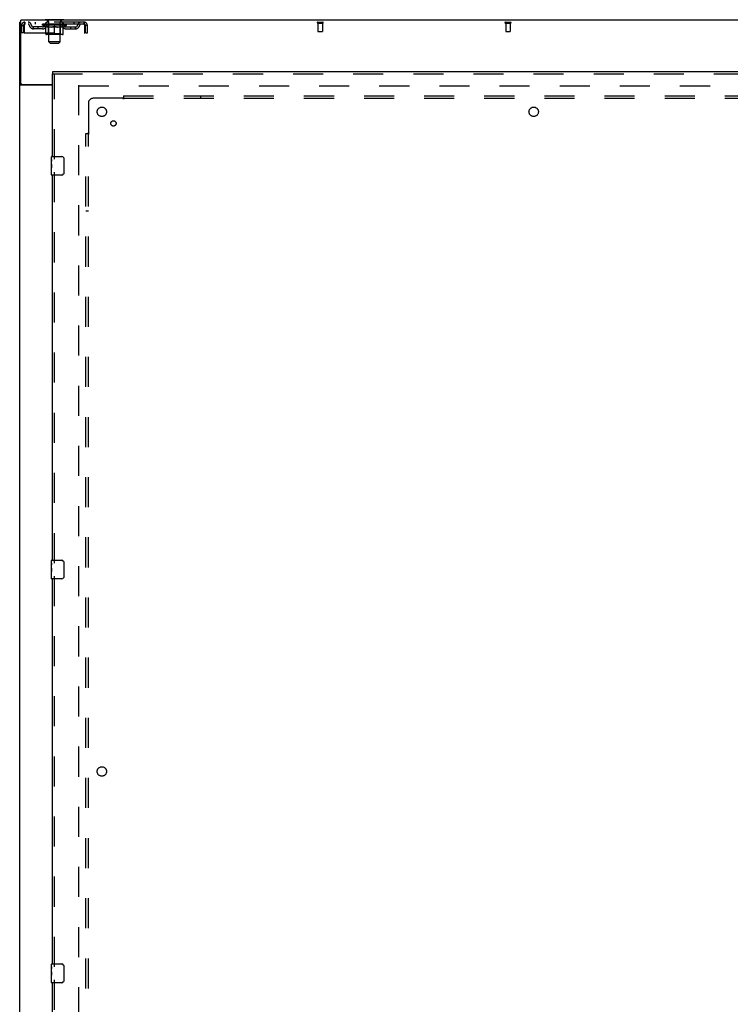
# Model space of a CAD drawing. Header units: inches. Extents: x 0 to 291, y 0 to 188.
# Tile 11 of 26: x 60 to 98, y 84 to 137. Entities that reach past the tile are written whole.
import ezdxf

# ---------------------------------------------------------------- set-up
doc = ezdxf.new("R2010")
doc.units = ezdxf.units.IN
doc.header["$LTSCALE"] = 16.01262
doc.header["$MEASUREMENT"] = 0
doc.linetypes.add('HIDDEN', pattern=[0.2, 0.1, -0.1])
doc.layers.get('0').update_dxf_attribs({"linetype": 'CONTINUOUS'})
for name, color, linetype in [('DEFAULT_2', 8, 'HIDDEN'), ('SLAVE_DOOR_ASSEMBLY', 7, 'CONTINUOUS'), ('SUBPANEL', 7, 'CONTINUOUS')]:
    doc.layers.add(name, color=color, linetype=linetype)

msp = doc.modelspace()

# ---------------------------------------------------------------- linework, layer by layer
at = {"color": 3, "linetype": 'Continuous'}
for p, q in [((60.363, 56.811), (60.363, 136.603)), ((60.415, 133.35), (60.415, 136.707)), ((138.061, 136.707), (60.415, 136.707)), ((62.113, 133.259), (60.403, 133.259)), ((60.475, 133.29), (62.113, 133.29))]:
    msp.add_line(p, q, dxfattribs=at)
at = {"color": 7, "linetype": 'Continuous'}
for p, q in [((60.415, 136.603), (60.363, 136.603)), ((61.717, 136.737), (61.717, 136.707)), ((62.717, 136.737), (61.717, 136.737)), ((62.717, 136.737), (62.717, 136.707)), ((60.467, 133.289), (60.363, 133.289))]:
    msp.add_line(p, q, dxfattribs=at)
at = {"color": 3, "linetype": 'Continuous'}
for points in [[(60.383, 133.271), (60.38, 133.272), (60.377, 133.274), (60.374, 133.275), (60.372, 133.277), (60.37, 133.278), (60.368, 133.28), (60.366, 133.282), (60.365, 133.283), (60.364, 133.285), (60.363, 133.287), (60.363, 133.288), (60.363, 133.289)], [(60.403, 133.259), (60.401, 133.26), (60.399, 133.262), (60.397, 133.263), (60.394, 133.265), (60.391, 133.266), (60.389, 133.268), (60.383, 133.271)]]:
    msp.add_lwpolyline(points, dxfattribs=at)
at = {"color": 7, "linetype": 'Continuous'}
for points in [[(60.468, 133.285), (60.467, 133.286), (60.467, 133.288), (60.467, 133.289)], [(60.485, 133.259), (60.485, 133.26), (60.485, 133.261), (60.485, 133.263), (60.485, 133.265), (60.484, 133.267), (60.484, 133.268), (60.482, 133.27), (60.481, 133.272), (60.48, 133.273), (60.478, 133.275), (60.476, 133.276), (60.475, 133.277), (60.473, 133.279), (60.472, 133.28), (60.47, 133.282), (60.469, 133.283), (60.468, 133.285)]]:
    msp.add_lwpolyline(points, dxfattribs=at)
at = {"color": 3, "linetype": 'Continuous'}
msp.add_arc((60.475, 133.35), 0.06, 180, 270, dxfattribs=at)
at = {"layer": 'DEFAULT_2', "color": 8, "linetype": 'HIDDEN'}
for p, q in [((60.467, 136.04), (60.467, 136.436)), ((60.467, 136.436), (60.571, 136.436)), ((60.571, 136.04), (60.571, 136.436)), ((60.601, 136.436), (60.601, 136.04)), ((60.634, 136.603), (60.634, 136.499)), ((63.8, 136.603), (60.634, 136.603)), ((63.8, 136.499), (60.634, 136.499)), ((61.102, 136.248), (61.102, 136.352)), ((61.585, 136.352), (61.102, 136.352)), ((61.185, 136.603), (61.185, 136.499)), ((61.352, 136.248), (61.352, 136.352)), ((61.583, 136.452), (61.583, 136.499)), ((61.743, 136.34), (61.583, 136.452)), ((62.85, 136.452), (61.583, 136.452)), ((61.593, 136.492), (61.593, 136.499)), ((61.602, 136.489), (61.602, 136.492)), ((61.602, 136.489), (62.832, 136.489)), ((61.611, 136.489), (61.611, 136.492)), ((61.611, 136.489), (61.611, 136.492)), ((61.622, 136.492), (61.622, 136.499)), ((61.638, 136.489), (61.638, 136.492)), ((61.64, 136.489), (61.64, 136.492)), ((61.668, 136.492), (61.668, 136.499)), ((61.683, 136.489), (61.683, 136.492)), ((61.685, 136.489), (61.685, 136.492)), ((61.89, 136.492), (61.688, 136.492)), ((61.732, 136.492), (61.732, 136.499)), ((61.733, 136.489), (61.733, 136.492)), ((61.734, 136.489), (61.734, 136.492)), ((61.737, 136.489), (61.737, 136.492)), ((61.743, 136.34), (61.753, 136.34)), ((61.744, 136.489), (61.744, 136.492)), ((61.744, 136.489), (61.744, 136.492)), ((61.747, 136.489), (61.747, 136.492)), ((61.751, 136.489), (61.751, 136.493)), ((61.753, 135.977), (61.753, 136.384)), ((61.755, 136.489), (61.755, 136.492)), ((61.769, 136.489), (61.769, 136.492)), ((61.779, 136.499), (61.779, 136.603)), ((61.787, 136.489), (61.787, 136.492)), ((61.788, 136.489), (61.788, 136.494)), ((61.808, 136.489), (61.808, 136.492)), ((61.81, 136.492), (61.81, 136.499)), ((61.814, 136.737), (61.814, 136.707)), ((61.819, 136.489), (61.819, 136.492)), ((61.823, 136.489), (61.823, 136.492)), ((61.833, 136.489), (61.833, 136.492)), ((61.844, 136.489), (61.844, 136.496)), ((61.852, 136.647), (61.852, 136.727)), ((61.859, 136.489), (61.859, 136.492)), ((61.922, 136.637), (61.862, 136.637)), ((61.862, 136.489), (61.862, 136.492)), ((61.89, 136.489), (61.89, 136.492)), ((61.957, 136.492), (61.895, 136.492)), ((62.075, 136.34), (61.895, 136.34)), ((61.9, 136.492), (61.9, 136.499)), ((61.904, 135.98), (61.904, 136.449)), ((61.907, 136.489), (61.907, 136.492)), ((61.911, 136.489), (61.911, 136.492)), ((61.917, 135.556), (61.917, 136.627)), ((61.917, 136.489), (61.917, 136.497)), ((61.922, 136.489), (61.922, 136.492)), ((61.933, 136.489), (61.933, 136.492)), ((61.957, 136.489), (61.957, 136.492)), ((62.032, 136.492), (61.972, 136.492)), ((61.993, 136.489), (61.993, 136.492)), ((62, 136.492), (62, 136.499)), ((62.004, 136.489), (62.004, 136.492)), ((62.006, 136.489), (62.006, 136.498)), ((62.009, 136.489), (62.009, 136.492)), ((62.016, 136.489), (62.016, 136.492)), ((62.032, 136.489), (62.032, 136.492)), ((62.112, 136.492), (62.058, 136.492)), ((62.071, 136.489), (62.071, 136.492)), ((62.102, 136.492), (62.217, 136.499)), ((62.107, 136.492), (62.107, 136.499)), ((62.107, 136.498), (62.107, 136.499)), ((62.107, 136.492), (62.107, 136.498)), ((62.107, 136.489), (62.107, 136.492)), ((62.111, 136.489), (62.111, 136.492)), ((62.112, 136.489), (62.112, 136.492)), ((62.112, 136.489), (62.112, 136.492)), ((62.196, 136.492), (62.148, 136.492)), ((62.153, 136.489), (62.153, 136.492)), ((62.196, 136.489), (62.196, 136.492)), ((62.214, 136.492), (62.214, 136.492)), ((62.214, 136.489), (62.214, 136.492)), ((62.214, 136.489), (62.214, 136.492)), ((62.217, 136.492), (62.217, 136.499)), ((62.217, 135.94), (62.217, 136.384)), ((62.219, 136.489), (62.219, 136.492)), ((62.219, 136.489), (62.219, 136.492)), ((62.219, 136.492), (62.219, 136.492)), ((62.221, 136.492), (62.286, 136.492)), ((62.237, 136.489), (62.237, 136.492)), ((62.254, 136.492), (62.254, 136.496)), ((62.254, 136.496), (62.331, 136.492)), ((62.275, 136.492), (62.275, 136.495)), ((62.28, 136.489), (62.28, 136.492)), ((62.321, 136.489), (62.321, 136.492)), ((62.321, 136.489), (62.321, 136.492)), ((62.321, 136.492), (62.376, 136.492)), ((62.322, 136.489), (62.322, 136.492)), ((62.326, 136.498), (62.327, 136.499)), ((62.326, 136.492), (62.326, 136.498)), ((62.326, 136.489), (62.326, 136.492)), ((62.327, 136.492), (62.327, 136.499)), ((62.538, 136.34), (62.358, 136.34)), ((62.363, 136.489), (62.363, 136.492)), ((62.402, 136.489), (62.402, 136.492)), ((62.402, 136.492), (62.461, 136.492)), ((62.417, 136.489), (62.417, 136.492)), ((62.424, 136.489), (62.424, 136.492)), ((62.427, 136.489), (62.427, 136.498)), ((62.43, 136.489), (62.43, 136.492)), ((62.433, 136.492), (62.433, 136.499)), ((62.44, 136.489), (62.44, 136.492)), ((62.477, 136.489), (62.477, 136.492)), ((62.477, 136.492), (62.539, 136.492)), ((62.501, 136.489), (62.501, 136.492)), ((62.572, 136.637), (62.512, 136.637)), ((62.512, 136.489), (62.512, 136.492)), ((62.516, 136.489), (62.516, 136.497)), ((62.517, 135.556), (62.517, 136.627)), ((62.522, 136.489), (62.522, 136.492)), ((62.526, 136.489), (62.526, 136.492)), ((62.529, 135.98), (62.529, 136.449)), ((62.533, 136.492), (62.533, 136.499)), ((62.544, 136.489), (62.544, 136.492)), ((62.544, 136.492), (62.745, 136.492)), ((62.571, 136.489), (62.571, 136.492)), ((62.574, 136.489), (62.574, 136.492)), ((62.582, 136.647), (62.582, 136.727)), ((62.589, 136.489), (62.589, 136.496)), ((62.601, 136.489), (62.601, 136.492)), ((62.61, 136.489), (62.61, 136.492)), ((62.614, 136.489), (62.614, 136.492)), ((62.62, 136.737), (62.62, 136.707)), ((62.624, 136.492), (62.624, 136.499)), ((62.625, 136.489), (62.625, 136.492)), ((62.646, 136.489), (62.646, 136.494)), ((62.646, 136.489), (62.646, 136.492)), ((62.654, 136.499), (62.654, 136.603)), ((62.664, 136.489), (62.664, 136.492)), ((62.678, 136.489), (62.678, 136.492)), ((62.68, 135.977), (62.68, 136.384)), ((62.68, 136.34), (62.691, 136.34)), ((62.683, 136.489), (62.683, 136.493)), ((62.686, 136.489), (62.686, 136.492)), ((62.689, 136.489), (62.689, 136.492)), ((62.689, 136.489), (62.689, 136.492)), ((62.691, 136.34), (62.85, 136.452)), ((62.697, 136.489), (62.697, 136.492)), ((62.7, 136.489), (62.7, 136.492)), ((62.7, 136.489), (62.7, 136.492)), ((62.702, 136.492), (62.702, 136.499)), ((62.748, 136.489), (62.748, 136.492)), ((62.751, 136.489), (62.751, 136.492)), ((62.765, 136.492), (62.765, 136.499)), ((62.794, 136.489), (62.794, 136.492)), ((62.795, 136.489), (62.795, 136.492)), ((62.812, 136.492), (62.812, 136.499)), ((62.822, 136.489), (62.822, 136.492)), ((62.823, 136.489), (62.823, 136.492)), ((62.832, 136.489), (62.832, 136.492)), ((62.84, 136.492), (62.84, 136.499)), ((62.848, 136.352), (63.331, 136.352)), ((62.85, 136.452), (62.85, 136.499)), ((63.081, 136.248), (63.081, 136.352)), ((63.248, 136.603), (63.248, 136.499)), ((63.331, 136.248), (63.331, 136.352)), ((63.8, 136.499), (63.8, 136.603)), ((63.833, 136.436), (63.828, 136.45)), ((63.833, 136.04), (63.833, 136.436)), ((63.863, 136.04), (63.863, 136.436)), ((63.967, 136.436), (63.863, 136.436)), ((63.967, 136.04), (63.967, 136.436)), ((76.228, 136.603), (76.512, 136.603)), ((76.228, 136.56), (76.512, 136.56)), ((76.246, 136.56), (76.246, 136.113)), ((76.494, 136.56), (76.494, 136.113)), ((86.228, 136.603), (86.512, 136.603)), ((86.228, 136.56), (86.512, 136.56)), ((86.246, 136.56), (86.246, 136.113)), ((86.494, 136.56), (86.494, 136.113)), ((60.571, 136.04), (60.467, 136.04)), ((60.601, 136.04), (63.833, 136.04)), ((61.585, 136.248), (61.102, 136.248)), ((62.643, 135.94), (61.79, 135.94)), ((61.904, 135.98), (61.864, 135.94)), ((62.529, 135.98), (61.904, 135.98)), ((62.529, 135.98), (62.569, 135.94)), ((62.848, 136.248), (63.331, 136.248)), ((63.863, 136.04), (63.967, 136.04)), ((76.256, 136.103), (76.484, 136.103)), ((86.256, 136.103), (86.484, 136.103)), ((61.986, 135.487), (61.917, 135.556)), ((62.517, 135.556), (61.917, 135.556)), ((61.986, 135.487), (62.448, 135.487)), ((62.448, 135.487), (62.517, 135.556)), ((63.488, 133.259), (63.488, 60.155)), ((63.502, 133.207), (134.974, 133.207))]:
    msp.add_line(p, q, dxfattribs=at)
for points in [[(60.634, 136.603), (60.631, 136.602), (60.629, 136.598), (60.627, 136.593), (60.624, 136.586), (60.622, 136.577), (60.619, 136.566), (60.617, 136.554), (60.615, 136.54), (60.612, 136.524), (60.61, 136.508), (60.608, 136.491), (60.605, 136.473), (60.603, 136.454), (60.601, 136.436)], [(60.634, 136.499), (60.631, 136.498), (60.629, 136.497), (60.627, 136.495), (60.624, 136.492), (60.622, 136.489), (60.619, 136.485), (60.617, 136.48), (60.615, 136.475), (60.612, 136.469), (60.61, 136.463), (60.608, 136.456), (60.605, 136.45), (60.601, 136.436)], [(61.753, 136.384), (61.779, 136.374), (61.804, 136.365), (61.829, 136.357), (61.854, 136.35), (61.879, 136.345), (61.903, 136.34)], [(61.895, 136.34), (61.872, 136.345), (61.849, 136.351), (61.825, 136.357), (61.801, 136.365), (61.777, 136.373), (61.753, 136.383)], [(62.066, 136.34), (62.09, 136.345), (62.115, 136.351), (62.14, 136.357), (62.165, 136.365), (62.191, 136.374), (62.217, 136.384)], [(62.217, 136.382), (62.192, 136.373), (62.168, 136.364), (62.145, 136.357), (62.122, 136.35), (62.098, 136.345), (62.075, 136.34)], [(62.217, 136.384), (62.243, 136.374), (62.268, 136.365), (62.293, 136.357), (62.318, 136.35), (62.343, 136.345), (62.368, 136.34)], [(62.358, 136.34), (62.335, 136.345), (62.311, 136.351), (62.288, 136.357), (62.265, 136.365), (62.241, 136.373), (62.217, 136.382)], [(62.53, 136.34), (62.555, 136.345), (62.58, 136.35), (62.604, 136.357), (62.629, 136.365), (62.655, 136.374), (62.68, 136.384)], [(62.68, 136.383), (62.656, 136.373), (62.631, 136.365), (62.608, 136.357), (62.584, 136.351), (62.561, 136.345), (62.538, 136.34)], [(63.833, 136.436), (63.83, 136.454), (63.828, 136.473), (63.826, 136.491), (63.823, 136.508), (63.821, 136.524), (63.818, 136.54), (63.816, 136.554), (63.814, 136.566), (63.811, 136.577), (63.809, 136.586), (63.807, 136.593), (63.804, 136.598), (63.802, 136.602), (63.8, 136.603)], [(63.828, 136.45), (63.826, 136.456), (63.823, 136.463), (63.821, 136.469), (63.818, 136.475), (63.816, 136.48), (63.814, 136.485), (63.811, 136.489), (63.809, 136.492), (63.807, 136.495), (63.804, 136.497), (63.802, 136.498), (63.8, 136.499)]]:
    msp.add_lwpolyline(points, dxfattribs=at)
for centre, radius, start, end in [((60.634, 136.436), 0.167, 90, 180), ((60.634, 136.436), 0.063, 90, 180), ((60.813, 136.436), 0.167, 8.0716, 90), ((60.813, 136.436), 0.0625, 7.9863, 90), ((61.102, 136.477), 0.229, 187.9863, 270), ((61.102, 136.477), 0.125, 188.0716, 270), ((61.585, 136.477), 0.125, 270, 351.9284), ((61.585, 136.477), 0.229, 270, 352.0137), ((61.874, 136.436), 0.167, 90, 171.9284), ((61.874, 136.436), 0.0625, 90, 172.0137), ((61.842, 136.727), 0.01, 0, 90), ((61.862, 136.647), 0.01, 180, 270), ((61.864, 136.449), 0.0398, 0, 90), ((61.907, 136.627), 0.01, 0, 90), ((62.527, 136.627), 0.01, 90, 180), ((62.569, 136.449), 0.0398, 90, 180), ((62.559, 136.436), 0.167, 8.0716, 90), ((62.56, 136.436), 0.0625, 7.9863, 90), ((62.572, 136.647), 0.01, 270, 360), ((62.592, 136.727), 0.01, 90, 180), ((62.848, 136.477), 0.229, 187.9863, 270), ((62.848, 136.477), 0.125, 188.0716, 270), ((63.331, 136.477), 0.125, 270, 351.9284), ((63.331, 136.477), 0.229, 270, 352.0137), ((63.62, 136.436), 0.167, 90, 171.9284), ((63.62, 136.436), 0.0625, 90, 172.0137), ((63.8, 136.436), 0.167, 0, 90), ((63.8, 136.436), 0.063, 0, 90), ((76.228, 136.581), 0.0215, 90, 270), ((76.512, 136.581), 0.0215, 270, 90), ((86.228, 136.581), 0.0215, 90, 270), ((86.512, 136.581), 0.0215, 270, 90), ((61.79, 135.977), 0.0371, 180, 270), ((62.643, 135.977), 0.0371, 270, 360), ((76.256, 136.113), 0.01, 180, 270), ((76.484, 136.113), 0.01, 270, 360), ((86.256, 136.113), 0.01, 180, 270), ((86.484, 136.113), 0.01, 270, 360)]:
    msp.add_arc(centre, radius, start, end, dxfattribs=at)
for centre, major_axis, ratio, start_param, end_param in [((62.217, 136.499), (0.633, 0.007), 0.05963, 2.96643, 3.140963), ((61.564, 136.487), (0.198, 0), 0.060556, 0.430652, 1.470503), ((62.217, 136.499), (0.633, 0), 0.060556, -3.141593, -2.96706), ((61.564, 136.48), (0.198, 0.002), 0.05963, 1.376596, 1.469874), ((62.217, 136.499), (0.633, 0.013), 0.05688, 2.791345, 2.965878), ((61.539, 136.487), (0.198, 0.002), 0.05963, 0.25549, 1.295341), ((61.608, 136.487), (0.198, -0.002), 0.05963, 0.605815, 1.645666), ((62.217, 136.499), (0.633, -0.007), 0.05963, -2.96643, -2.791898), ((61.608, 136.48), (0.198, 0), 0.060556, 1.551758, 1.645036), ((61.539, 136.48), (0.198, 0.004), 0.05688, 1.20151, 1.294789), ((61.609, 136.482), (0.164, 0.002), 0.05963, 1.065228, 1.614276), ((61.589, 136.482), (0.164, 0.003), 0.05688, 0.890143, 1.43919), ((61.647, 136.482), (0.164, 0), 0.060556, 1.240391, 1.789438), ((62.217, 136.499), (0.633, 0.019), 0.052395, 2.616403, 2.790936), ((61.535, 136.487), (0.198, 0.004), 0.05688, 0.080405, 1.120256), ((61.67, 136.487), (0.198, -0.004), 0.05688, 0.7809, 1.820751), ((62.217, 136.499), (0.633, -0.013), 0.05688, -2.791345, -2.616812), ((61.67, 136.48), (0.198, -0.002), 0.05963, 1.72692, 1.820198), ((61.535, 136.48), (0.198, 0.006), 0.052395, 1.026568, 1.119847), ((61.588, 136.482), (0.164, 0.005), 0.052395, 0.715201, 1.264248), ((61.703, 136.482), (0.164, -0.002), 0.05963, 1.415553, 1.9646), ((62.217, 136.499), (0.633, 0.025), 0.046319, 2.441654, 2.616187), ((61.75, 136.487), (0.198, -0.006), 0.052395, 0.955842, 1.995693), ((61.552, 136.487), (0.198, 0.006), 0.052395, -0.094537, 0.945314), ((62.217, 136.499), (0.633, -0.019), 0.052395, -2.616403, -2.44187), ((61.75, 136.48), (0.198, -0.004), 0.05688, 1.902006, 1.995284), ((61.552, 136.48), (0.198, 0.008), 0.046319, 0.851819, 0.945098), ((61.607, 136.482), (0.164, 0.006), 0.046319, 0.540452, 1.089499), ((61.774, 136.482), (0.164, -0.003), 0.05688, 1.590638, 2.139686), ((62.217, 136.499), (0.633, 0.029), 0.038841, 2.267123, 2.441656), ((61.843, 136.487), (0.198, -0.008), 0.046319, 1.130591, 2.170442), ((61.59, 136.487), (0.198, 0.008), 0.046319, -0.269286, 0.770565), ((62.217, 136.499), (0.633, -0.025), 0.046319, -2.441654, -2.267121), ((61.843, 136.48), (0.198, -0.006), 0.052395, 2.076947, 2.170226), ((61.59, 136.48), (0.198, 0.009), 0.038841, 0.677289, 0.770567), ((61.644, 136.482), (0.164, 0.008), 0.038841, 0.365921, 0.914969), ((61.858, 136.482), (0.164, -0.005), 0.052395, 1.76558, 2.314627), ((62.217, 136.499), (0.633, 0.033), 0.030195, 2.09281, 2.267343), ((61.948, 136.487), (0.198, -0.009), 0.038841, 1.305122, 2.344973), ((61.646, 136.487), (0.198, 0.009), 0.038841, -0.443817, 0.596034), ((62.217, 136.499), (0.633, -0.029), 0.038841, -2.267123, -2.092591), ((61.948, 136.48), (0.198, -0.008), 0.046319, 2.251696, 2.344975), ((61.646, 136.48), (0.198, 0.01), 0.030195, 0.502975, 0.596254), ((61.698, 136.482), (0.164, 0.009), 0.030195, 0.191608, 0.740655), ((61.954, 136.482), (0.164, -0.006), 0.046319, 1.940329, 2.489376), ((61.719, 136.487), (0.198, 0.01), 0.030195, -0.61813, 0.421721), ((62.217, 136.499), (0.633, 0.036), 0.020645, 1.918687, 2.09322), ((62.061, 136.487), (0.198, -0.01), 0.030195, 1.479435, 2.519286), ((62.217, 136.499), (0.633, -0.033), 0.030195, -2.09281, -1.918277), ((62.061, 136.48), (0.198, -0.009), 0.038841, 2.426227, 2.519505), ((61.719, 136.48), (0.198, 0.011), 0.020645, 0.328852, 0.422131), ((61.768, 136.482), (0.164, 0.009), 0.020645, 0.017485, 0.566532), ((62.057, 136.482), (0.164, -0.008), 0.038841, 2.11486, 2.663907), ((61.808, 136.487), (0.198, 0.011), 0.020645, -0.792253, 0.247598), ((62.217, 136.499), (0.633, 0.038), 0.010478, 1.744704, 1.919237), ((62.179, 136.487), (0.198, -0.011), 0.020645, 1.653558, 2.693409), ((62.217, 136.499), (0.633, -0.036), 0.020645, -1.918687, -1.744154), ((62.179, 136.48), (0.198, -0.01), 0.030195, 2.60054, 2.693819), ((61.808, 136.48), (0.198, 0.012), 0.010478, 0.154869, 0.248148), ((61.852, 136.482), (0.164, 0.01), 0.010478, 6.126688, 6.675735), ((62.166, 136.482), (0.164, -0.009), 0.030195, 2.289173, 2.83822), ((61.909, 136.487), (0.198, 0.012), 0.010478, -0.966236, -0.000846), ((62.297, 136.487), (0.198, -0.012), 0.010478, 1.827541, 2.867392), ((62.217, 136.499), (0.633, -0.038), 0.010478, -1.744704, -1.563007), ((62.297, 136.48), (0.198, -0.011), 0.020645, 2.774664, 2.867942), ((62.275, 136.482), (0.164, -0.009), 0.020645, 2.463296, 3.012344), ((62.136, 136.487), (0.198, 0.012), 0.010478, 0.274201, 1.314052), ((62.05, 136.482), (0.164, 0.01), 0.010478, -0.000483, 0.504314), ((62.019, 136.48), (0.198, 0.012), 0.010478, 0.099668, 0.192946), ((62.217, 136.499), (0.633, 0.038), 0.010478, -1.571421, -1.396888), ((62.414, 136.48), (0.198, -0.012), 0.010478, 2.74231, 2.948646), ((62.383, 136.482), (0.164, -0.01), 0.010478, 2.637279, 3.14189), ((62.255, 136.487), (0.198, 0.011), 0.020645, 0.448184, 1.488034), ((62.158, 136.482), (0.164, 0.009), 0.020645, 0.129249, 0.678296), ((62.136, 136.48), (0.198, 0.011), 0.020645, 0.273651, 0.366929), ((62.524, 136.487), (0.198, -0.012), 0.010478, -3.140747, -2.175357), ((62.217, 136.499), (0.633, 0.036), 0.020645, -1.397439, -1.222906), ((62.217, 136.499), (0.633, -0.038), 0.010478, 1.222355, 1.396888), ((62.372, 136.487), (0.198, 0.01), 0.030195, 0.622307, 1.662158), ((62.268, 136.482), (0.164, 0.009), 0.030195, 0.303372, 0.852419), ((62.581, 136.482), (0.164, -0.01), 0.010478, 2.749043, 3.29809), ((62.625, 136.487), (0.198, -0.011), 0.020645, 2.893995, 3.933846), ((62.255, 136.48), (0.198, 0.01), 0.030195, 0.447774, 0.541052), ((62.625, 136.48), (0.198, -0.012), 0.010478, 2.893445, 2.986723), ((62.217, 136.499), (0.633, 0.033), 0.030195, -1.223315, -1.048783), ((62.217, 136.499), (0.633, -0.036), 0.020645, 1.048373, 1.222906), ((62.485, 136.487), (0.198, 0.009), 0.038841, 0.79662, 1.836471), ((62.376, 136.482), (0.164, 0.008), 0.038841, 0.477686, 1.026733), ((62.665, 136.482), (0.164, -0.009), 0.020645, 2.57506, 3.124108), ((62.714, 136.487), (0.198, -0.01), 0.030195, 2.719872, 3.759723), ((62.59, 136.487), (0.198, 0.008), 0.046319, 0.971151, 2.011002), ((62.372, 136.48), (0.198, 0.009), 0.038841, 0.622087, 0.715366), ((62.714, 136.48), (0.198, -0.011), 0.020645, 2.719462, 2.812741), ((62.217, 136.499), (0.633, 0.029), 0.038841, -1.049002, -0.874469), ((62.217, 136.499), (0.633, -0.033), 0.030195, 0.87425, 1.048783), ((62.479, 136.482), (0.164, 0.006), 0.046319, 0.652216, 1.201263), ((62.684, 136.487), (0.198, 0.006), 0.052395, 1.1459, 2.185751), ((62.735, 136.482), (0.164, -0.009), 0.030195, 2.400937, 2.949985), ((62.787, 136.487), (0.198, -0.009), 0.038841, 2.545558, 3.585409), ((62.575, 136.482), (0.164, 0.005), 0.052395, 0.826965, 1.376012), ((62.485, 136.48), (0.198, 0.008), 0.046319, 0.796618, 0.889896), ((62.787, 136.48), (0.198, -0.01), 0.030195, 2.545339, 2.638617), ((62.763, 136.487), (0.198, 0.004), 0.05688, 1.320842, 2.360692), ((62.217, 136.499), (0.633, 0.025), 0.046319, -0.874471, -0.699939), ((62.217, 136.499), (0.633, -0.029), 0.038841, 0.699936, 0.874469), ((62.844, 136.487), (0.198, -0.008), 0.046319, 2.371028, 3.410879), ((62.789, 136.482), (0.164, -0.008), 0.038841, 2.226624, 2.775671), ((62.826, 136.487), (0.198, 0.002), 0.05963, 1.495927, 2.535778), ((62.66, 136.482), (0.164, 0.003), 0.05688, 1.001907, 1.550954), ((62.881, 136.487), (0.198, -0.006), 0.052395, 2.196279, 3.23613), ((62.59, 136.48), (0.198, 0.006), 0.052395, 0.971367, 1.064645), ((62.826, 136.482), (0.164, -0.006), 0.046319, 2.052093, 2.601141), ((62.844, 136.48), (0.198, -0.009), 0.038841, 2.371026, 2.464304), ((62.87, 136.487), (0.198, 0), 0.060556, 1.671089, 2.71094), ((62.898, 136.487), (0.198, -0.004), 0.05688, 2.021337, 3.061188), ((62.217, 136.499), (0.633, 0.019), 0.052395, -0.699723, -0.52519), ((62.217, 136.499), (0.633, -0.025), 0.046319, 0.525406, 0.699939), ((62.894, 136.487), (0.198, -0.002), 0.05963, 1.846251, 2.886102), ((62.731, 136.482), (0.164, 0.002), 0.05963, 1.176993, 1.72604), ((62.845, 136.482), (0.164, -0.005), 0.052395, 1.877344, 2.426392), ((62.786, 136.482), (0.164, 0), 0.060556, 1.352155, 1.901202), ((62.844, 136.482), (0.164, -0.003), 0.05688, 1.702402, 2.25145), ((62.824, 136.482), (0.164, -0.002), 0.05963, 1.527317, 2.076364), ((62.684, 136.48), (0.198, 0.004), 0.05688, 1.146309, 1.239587), ((62.881, 136.48), (0.198, -0.008), 0.046319, 2.196495, 2.289773), ((62.217, 136.499), (0.633, 0.013), 0.05688, -0.524781, -0.350248), ((62.217, 136.499), (0.633, -0.019), 0.052395, 0.350657, 0.52519), ((62.763, 136.48), (0.198, 0.002), 0.05963, 1.321394, 1.414673), ((62.898, 136.48), (0.198, -0.006), 0.052395, 2.021746, 2.115024), ((62.217, 136.499), (0.633, 0.007), 0.05963, -0.349695, -0.175162), ((62.217, 136.499), (0.633, -0.013), 0.05688, 0.175715, 0.350248), ((62.826, 136.48), (0.198, 0), 0.060556, 1.496556, 1.589835), ((62.894, 136.48), (0.198, -0.004), 0.05688, 1.846804, 1.940083), ((62.87, 136.48), (0.198, -0.002), 0.05963, 1.671719, 1.764997), ((62.217, 136.499), (0.633, 0), 0.060556, -0.174533, 0), ((62.217, 136.499), (0.633, -0.007), 0.05963, 0.000629, 0.175162)]:
    msp.add_ellipse(centre, major_axis=major_axis, ratio=ratio, start_param=start_param, end_param=end_param, dxfattribs=at)
at = {"layer": 'SLAVE_DOOR_ASSEMBLY', "color": 7, "linetype": 'Continuous'}
for p, q in [((62.113, 133.957), (62.113, 133.853)), ((62.053, 129.296), (62.053, 129.442)), ((62.053, 129.038), (62.053, 129.295)), ((62.058, 129.24), (62.053, 129.24)), ((62.053, 129.072), (62.06, 129.072)), ((62.053, 128.472), (62.053, 129.035)), ((62.054, 129.009), (62.053, 129.009)), ((62.06, 129.072), (62.06, 129.208)), ((62.068, 129.457), (62.608, 129.457)), ((62.708, 129.357), (62.708, 128.557)), ((62.053, 128.877), (62.059, 128.877)), ((62.053, 128.841), (62.06, 128.841)), ((62.053, 128.778), (62.06, 128.778)), ((62.053, 128.611), (62.06, 128.611)), ((62.06, 128.611), (62.06, 128.841)), ((62.608, 128.457), (62.068, 128.457)), ((62.053, 107.796), (62.053, 107.942)), ((62.053, 107.538), (62.053, 107.795)), ((62.058, 107.74), (62.053, 107.74)), ((62.053, 107.572), (62.06, 107.572)), ((62.053, 106.972), (62.053, 107.535)), ((62.054, 107.509), (62.053, 107.509)), ((62.06, 107.572), (62.06, 107.708)), ((62.068, 107.957), (62.608, 107.957)), ((62.708, 107.857), (62.708, 107.057)), ((62.053, 107.377), (62.059, 107.377)), ((62.053, 107.341), (62.06, 107.341)), ((62.053, 107.278), (62.06, 107.278)), ((62.053, 107.111), (62.06, 107.111)), ((62.06, 107.111), (62.06, 107.341)), ((62.608, 106.957), (62.068, 106.957)), ((62.053, 86.296), (62.053, 86.442)), ((62.053, 86.038), (62.053, 86.295)), ((62.058, 86.24), (62.053, 86.24)), ((62.053, 86.072), (62.06, 86.072)), ((62.053, 85.472), (62.053, 86.035)), ((62.054, 86.009), (62.053, 86.009)), ((62.06, 86.072), (62.06, 86.208)), ((62.068, 86.457), (62.608, 86.457)), ((62.708, 86.357), (62.708, 85.557)), ((62.053, 85.877), (62.059, 85.877)), ((62.053, 85.841), (62.06, 85.841)), ((62.053, 85.778), (62.06, 85.778)), ((62.053, 85.611), (62.06, 85.611)), ((62.06, 85.611), (62.06, 85.841)), ((62.608, 85.457), (62.068, 85.457))]:
    msp.add_line(p, q, dxfattribs=at)
at = {"layer": 'SLAVE_DOOR_ASSEMBLY', "color": 3, "linetype": 'Continuous'}
for p, q in [((99.144, 133.957), (62.113, 133.957)), ((62.113, 129.457), (62.113, 133.853)), ((62.113, 107.957), (62.113, 128.457)), ((62.113, 86.457), (62.113, 106.957)), ((62.113, 64.957), (62.113, 85.457))]:
    msp.add_line(p, q, dxfattribs=at)
at = {"layer": 'SLAVE_DOOR_ASSEMBLY', "color": 8, "linetype": 'HIDDEN'}
for p, q in [((62.113, 133.853), (99.144, 133.853)), ((62.217, 129.302), (62.217, 133.853)), ((62.217, 107.802), (62.217, 128.612)), ((62.217, 86.302), (62.217, 107.112)), ((62.217, 64.802), (62.217, 85.612))]:
    msp.add_line(p, q, dxfattribs=at)
at = {"layer": 'SLAVE_DOOR_ASSEMBLY', "color": 7, "linetype": 'Continuous'}
for points in [[(62.053, 129.296), (62.053, 129.292), (62.053, 129.288), (62.054, 129.282), (62.055, 129.269)], [(62.053, 129.038), (62.053, 129.03), (62.053, 129.021), (62.054, 129.011)], [(62.054, 129.011), (62.057, 128.977), (62.058, 128.965), (62.059, 128.953), (62.059, 128.94), (62.059, 128.927), (62.06, 128.915), (62.059, 128.902), (62.059, 128.889), (62.059, 128.876), (62.058, 128.864), (62.057, 128.852)], [(62.055, 129.269), (62.056, 129.261), (62.057, 129.253), (62.058, 129.245)], [(62.058, 129.245), (62.059, 129.236), (62.059, 129.227), (62.059, 129.217), (62.06, 129.208)], [(62.701, 129.393), (62.703, 129.387), (62.705, 129.381), (62.706, 129.375), (62.707, 129.369), (62.707, 129.363), (62.708, 129.357)], [(62.708, 128.557), (62.707, 128.55), (62.707, 128.544), (62.706, 128.538), (62.705, 128.532), (62.703, 128.526), (62.701, 128.52)], [(62.053, 107.796), (62.053, 107.792), (62.053, 107.788), (62.054, 107.782), (62.055, 107.769)], [(62.053, 107.538), (62.053, 107.53), (62.053, 107.521), (62.054, 107.511)], [(62.054, 107.511), (62.057, 107.477), (62.058, 107.465), (62.059, 107.453), (62.059, 107.44), (62.059, 107.427), (62.06, 107.415), (62.059, 107.402), (62.059, 107.389), (62.059, 107.376), (62.058, 107.364), (62.057, 107.352)], [(62.055, 107.769), (62.056, 107.761), (62.057, 107.753), (62.058, 107.745)], [(62.058, 107.745), (62.059, 107.736), (62.059, 107.727), (62.059, 107.717), (62.06, 107.708)], [(62.701, 107.893), (62.703, 107.887), (62.705, 107.881), (62.706, 107.875), (62.707, 107.869), (62.707, 107.863), (62.708, 107.857)], [(62.708, 107.057), (62.707, 107.05), (62.707, 107.044), (62.706, 107.038), (62.705, 107.032), (62.703, 107.026), (62.701, 107.02)], [(62.053, 86.296), (62.053, 86.292), (62.053, 86.288), (62.054, 86.282), (62.055, 86.269)], [(62.053, 86.038), (62.053, 86.03), (62.053, 86.021), (62.054, 86.011)], [(62.054, 86.011), (62.057, 85.977), (62.058, 85.965), (62.059, 85.953), (62.059, 85.94), (62.059, 85.927), (62.06, 85.915), (62.059, 85.902), (62.059, 85.889), (62.059, 85.876), (62.058, 85.864), (62.057, 85.852)], [(62.055, 86.269), (62.056, 86.261), (62.057, 86.253), (62.058, 86.245)], [(62.058, 86.245), (62.059, 86.236), (62.059, 86.227), (62.059, 86.217), (62.06, 86.208)], [(62.701, 86.393), (62.703, 86.387), (62.705, 86.381), (62.706, 86.375), (62.707, 86.369), (62.707, 86.363), (62.708, 86.357)], [(62.708, 85.557), (62.707, 85.55), (62.707, 85.544), (62.706, 85.538), (62.705, 85.532), (62.703, 85.526), (62.701, 85.52)]]:
    msp.add_lwpolyline(points, dxfattribs=at)
for centre, radius, start, end in [((62.068, 129.442), 0.015, 90, 180), ((62.608, 129.357), 0.1, 21.1999, 90), ((62.068, 128.472), 0.015, 180, 270), ((62.608, 128.557), 0.1, 270, 338.7946), ((62.068, 107.942), 0.015, 90, 180), ((62.608, 107.857), 0.1, 21.1999, 90), ((62.068, 106.972), 0.015, 180, 270), ((62.608, 107.057), 0.1, 270, 338.7946), ((62.068, 86.442), 0.015, 90, 180), ((62.608, 86.357), 0.1, 21.1999, 90), ((62.068, 85.472), 0.015, 180, 270), ((62.608, 85.557), 0.1, 270, 338.7946)]:
    msp.add_arc(centre, radius, start, end, dxfattribs=at)
for centre, start_param, end_param in [((62.316, 128.873), -3.141593, -2.961605), ((62.316, 107.373), 3.141593, 3.321581), ((62.316, 85.873), 3.141593, 3.321581)]:
    msp.add_ellipse(centre, major_axis=(0.263, 0), ratio=0.432808, start_param=start_param, end_param=end_param, dxfattribs=at)
at = {"layer": 'SUBPANEL', "color": 8, "linetype": 'HIDDEN'}
for p, q in [((65.894, 132.675), (65.894, 132.589)), ((65.894, 132.675), (99.263, 132.675)), ((70.019, 132.55), (70.019, 132.675)), ((64.019, 132.3), (64.019, 130.711)), ((65.859, 132.55), (64.269, 132.55)), ((65.877, 132.569), (65.87, 132.562)), ((65.894, 132.589), (65.894, 132.51)), ((65.894, 132.55), (132.581, 132.55)), ((63.894, 62.738), (63.894, 130.675)), ((63.894, 130.675), (63.98, 130.675)), ((63.98, 130.675), (64.06, 130.675)), ((64.019, 62.738), (64.019, 130.675)), ((64.019, 126.55), (63.894, 126.55))]:
    msp.add_line(p, q, dxfattribs=at)
for points in [[(65.87, 132.562), (65.868, 132.56), (65.866, 132.558), (65.864, 132.556), (65.862, 132.554), (65.86, 132.552), (65.859, 132.55)], [(65.868, 132.537), (65.867, 132.539), (65.865, 132.542), (65.863, 132.544), (65.862, 132.546), (65.86, 132.548), (65.859, 132.55)], [(65.894, 132.51), (65.892, 132.51), (65.89, 132.511), (65.888, 132.512), (65.887, 132.513), (65.885, 132.514), (65.883, 132.516), (65.881, 132.517), (65.88, 132.519), (65.878, 132.521), (65.877, 132.523), (65.875, 132.525), (65.874, 132.527), (65.873, 132.529), (65.871, 132.532), (65.868, 132.537)], [(65.894, 132.589), (65.892, 132.586), (65.89, 132.584), (65.889, 132.582), (65.887, 132.58), (65.885, 132.578), (65.883, 132.576), (65.882, 132.574), (65.88, 132.572), (65.879, 132.571), (65.877, 132.569)], [(63.98, 130.675), (63.983, 130.677), (63.985, 130.679), (63.987, 130.681), (63.989, 130.682), (63.991, 130.684), (63.993, 130.686), (63.995, 130.687), (63.997, 130.689), (63.999, 130.691), (64, 130.692), (64.005, 130.698)], [(64.005, 130.698), (64.007, 130.7), (64.009, 130.702), (64.011, 130.704), (64.013, 130.706), (64.015, 130.707), (64.017, 130.709), (64.019, 130.711)], [(64.038, 130.698), (64.033, 130.701), (64.03, 130.703), (64.027, 130.704), (64.025, 130.706), (64.023, 130.708), (64.021, 130.709), (64.019, 130.711)], [(64.06, 130.675), (64.059, 130.677), (64.058, 130.679), (64.057, 130.681), (64.056, 130.683), (64.055, 130.684), (64.053, 130.686), (64.052, 130.688), (64.05, 130.689), (64.048, 130.691), (64.046, 130.692), (64.044, 130.694), (64.042, 130.695), (64.04, 130.697), (64.038, 130.698)]]:
    msp.add_lwpolyline(points, dxfattribs=at)
for centre, radius in [((64.738, 131.832), 0.25), ((87.738, 131.832), 0.25), ((65.356, 131.213), 0.141), ((64.738, 96.707), 0.25)]:
    msp.add_circle(centre, radius, dxfattribs=at)
msp.add_arc((64.269, 132.3), 0.25, 90, 180, dxfattribs=at)

doc.saveas('drawing.dxf')
